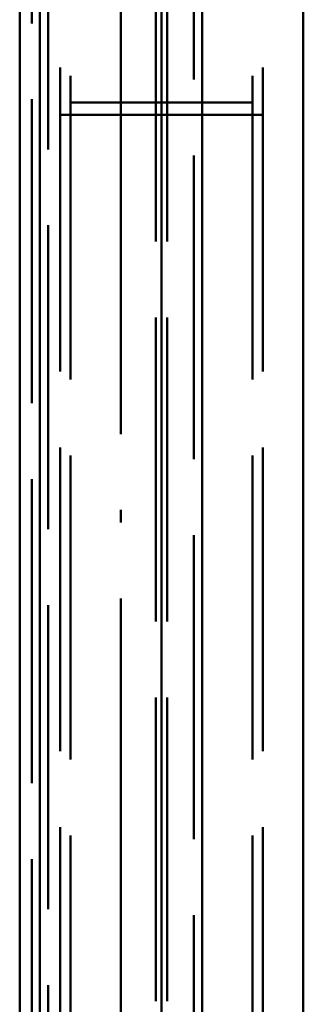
# Paper-space layout 'Layout1' of a CAD drawing. Extents: x -2 to 1033, y -36 to 596.
# Tile 26 of 86: x 113.49 to 116.29, y 466.79 to 476.51. Entities that reach past the tile are written whole.
import ezdxf

# ---------------------------------------------------------------- set-up
doc = ezdxf.new("R2010")
doc.units = 0
doc.linetypes.add('ACAD_ISO02W100', pattern=[15, 12, -3])
doc.linetypes.add('ACAD_ISO04W100', pattern=[30.5, 24, -3, 0.5, -3])
doc.layers.add('SS_2.ET-HALA_TaO-MOULDSHOP-NADSTAVBA', color=94, linetype='CONTINUOUS', lineweight=50)

psp = doc.layouts.get("Layout1")

# ---------------------------------------------------------------- linework, layer by layer
at = {"layer": 'SS_2.ET-HALA_TaO-MOULDSHOP-NADSTAVBA', "color": 7, "linetype": 'ACAD_ISO04W100', "ltscale": 0.25}
for p, q in [((113.4894, 533.5703), (113.4894, 459.5703)), ((114.4894, 457.1703), (114.4894, 533.5703)), ((114.8894, 457.1703), (114.8894, 533.5703)), ((114.8894, 495.3703), (114.8894, 459.5703))]:
    psp.add_line(p, q, dxfattribs=at)
at = {"layer": 'SS_2.ET-HALA_TaO-MOULDSHOP-NADSTAVBA', "color": 3, "linetype": 'ACAD_ISO02W100', "ltscale": 0.25}
for p, q in [((114.8344, 533.5703), (114.8344, 457.1703)), ((114.9444, 533.5703), (114.9444, 457.1703)), ((113.6094, 531.9743), (113.6094, 459.5703)), ((113.7694, 500.7303), (113.7694, 457.1703)), ((115.2094, 457.1703), (115.2094, 500.7303)), ((113.8894, 461.7882), (113.8894, 495.3703)), ((115.8894, 461.7882), (115.8894, 495.3703)), ((113.9894, 461.7076), (113.9894, 495.2897)), ((115.7894, 461.7076), (115.7894, 495.2897)), ((113.9894, 475.6943), (115.7894, 475.6943)), ((113.8894, 475.5702), (115.8894, 475.5702))]:
    psp.add_line(p, q, dxfattribs=at)
at = {"layer": 'SS_2.ET-HALA_TaO-MOULDSHOP-NADSTAVBA', "color": 1, "linetype": 'Continuous', "ltscale": 0.25}
for p, q in [((113.4894, 531.9743), (113.4894, 459.5703)), ((116.2894, 459.5703), (116.2894, 530.9103)), ((113.6894, 459.5703), (113.6894, 500.7303)), ((115.2894, 459.5703), (115.2894, 500.7303))]:
    psp.add_line(p, q, dxfattribs=at)

doc.saveas('drawing.dxf')
